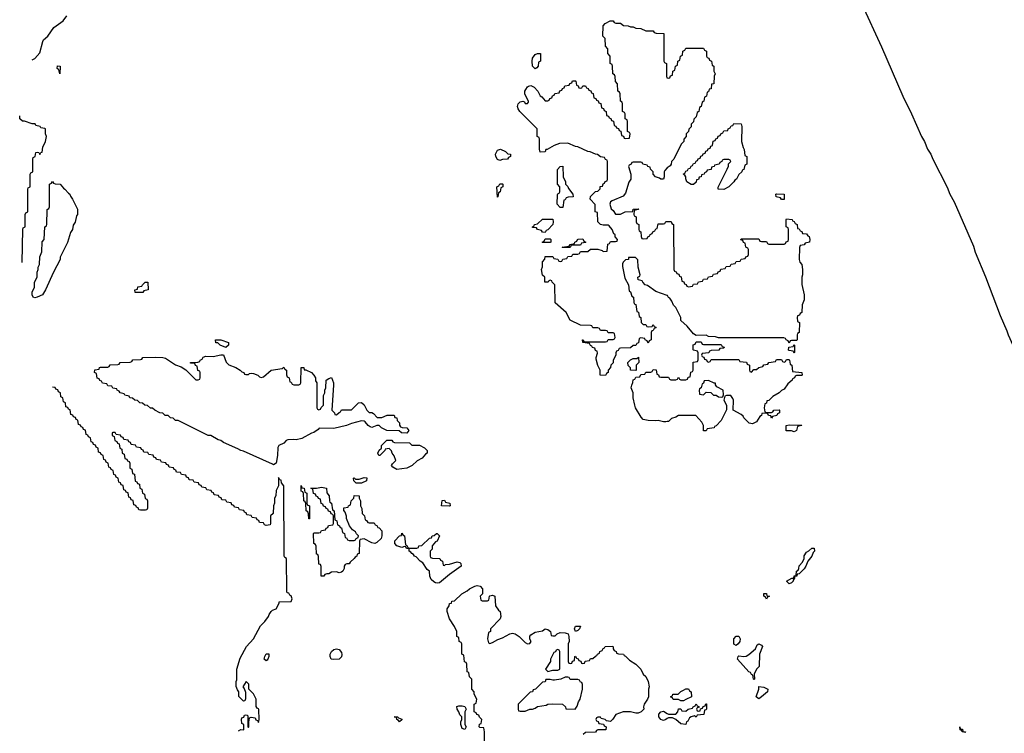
# Model space of a CAD drawing. Header units: inches. Extents: x 2886961 to 3052306, y 543424 to 918523.
# Tile 87 of 117: x 3014850 to 3022682, y 766959 to 772640. Entities that reach past the tile are written whole.
import ezdxf

# ---------------------------------------------------------------- set-up
doc = ezdxf.new("R2010")
doc.units = ezdxf.units.IN
doc.header["$MEASUREMENT"] = 0
for name, color, linetype in [('D0716', 7, 'Continuous'), ('D0717', 7, 'Continuous'), ('D0726', 7, 'Continuous'), ('D0727', 7, 'Continuous')]:
    doc.layers.add(name, color=color, linetype=linetype)

msp = doc.modelspace()

# ---------------------------------------------------------------- linework, layer by layer
at = {"layer": 'D0716', "color": 6}
for points in [[(3019597.1, 770000), (3019592, 769988), (3019591.3, 769970), (3019571, 769930), (3019570, 769908), (3019551.1, 769888.9), (3019550.8, 769870), (3019531.3, 769848.7), (3019531, 769830), (3019518, 769822), (3019510, 769808), (3019468.7, 769810), (3019468.7, 769850), (3019450, 769886), (3019436.4, 769936.4), (3019435.3, 769950), (3019446, 769986), (3019442.5, 770000)], [(3020000, 769440), (3019990, 769438), (3019970, 769438), (3019930, 769448.7), (3019910, 769445.2), (3019849.4, 769449.4), (3019810, 769458), (3019794.6, 769474.6), (3019749.2, 769550), (3019744, 769570), (3019729.3, 769629.3), (3019728.7, 769670), (3019715.3, 769710), (3019718, 769730), (3019728.4, 769751.6), (3019730, 769774), (3019742, 769778), (3019750, 769794), (3019782, 769798), (3019790, 769814), (3019822, 769818), (3019830, 769834), (3019870, 769834), (3019882, 769838), (3019890, 769854), (3019912.7, 769852.7), (3019918, 769818), (3019932.7, 769812.7), (3019938, 769798), (3019950, 769794), (3020000, 769794)], [(3016590, 766978), (3016610, 766988), (3016630, 766986), (3016634, 766990), (3016634, 767030), (3016618, 767038), (3016614, 767070), (3016618, 767082), (3016632.7, 767087.3), (3016638, 767102), (3016650, 767106), (3016662, 767102), (3016666, 767090), (3016666, 767010), (3016670, 767006), (3016674, 767010), (3016672.7, 767047.3), (3016678, 767082), (3016690, 767086), (3016722, 767082), (3016727.3, 767067.3), (3016742, 767062), (3016750, 767046), (3016754, 767070), (3016751.6, 767148.4), (3016750, 767154), (3016738, 767158), (3016732, 767172), (3016732, 767230), (3016710, 767272), (3016674, 767310), (3016672, 767350), (3016651.6, 767371.6), (3016626, 767330), (3016636.4, 767316.4), (3016647.3, 767287.3), (3016647.3, 767232.7), (3016642, 767218), (3016630, 767214), (3016592.7, 767252.7), (3016594, 767290), (3016583.6, 767303.6), (3016572.7, 767332.7), (3016572, 767372), (3016576, 767384), (3016576, 767470), (3016603.5, 767556.5), (3016654, 767650), (3016710.4, 767710), (3016766, 767814), (3016801, 767850), (3016830, 767888.7), (3016834.8, 767905.2), (3016850.8, 767929.2), (3016861, 767939), (3016891, 767950), (3016914, 767994), (3016914, 768006), (3017010, 768009.3), (3017018, 768030), (3017010, 768054), (3016998, 768058), (3016990, 768074), (3016978, 768078), (3016974, 768090), (3016972, 768350), (3016958, 768358), (3016954, 768370), (3016951.3, 768930), (3016932, 768952), (3016930, 768974), (3016918, 768978), (3016910, 768994), (3016908, 768930), (3016888.9, 768891.1), (3016888, 768850), (3016878, 768830), (3016878, 768790), (3016868, 768770), (3016866, 768710), (3016846, 768690), (3016846, 768630), (3016842, 768618), (3016810, 768614), (3016798, 768618), (3016790, 768634), (3016758, 768638), (3016752.7, 768652.7), (3016738, 768658), (3016732.7, 768672.7), (3016698, 768678), (3016690, 768694), (3016658, 768698), (3016652.7, 768712.7), (3016638, 768718), (3016632.7, 768732.7), (3016598, 768738), (3016590, 768754), (3016558, 768758), (3016552.7, 768772.7), (3016538, 768778), (3016532.7, 768792.7), (3016498, 768798), (3016490, 768814), (3016458, 768818), (3016452.7, 768832.7), (3016438, 768838), (3016432.7, 768852.7), (3016398, 768858), (3016392.7, 768872.7), (3016378, 768878), (3016372.7, 768892.7), (3016338, 768898), (3016330, 768914), (3016298, 768918), (3016292.7, 768932.7), (3016278, 768938), (3016272.7, 768952.7), (3016238, 768958), (3016230, 768974), (3016198, 768978), (3016192.7, 768992.7), (3016178, 768998), (3016172.7, 769012.7), (3016138, 769018), (3016130, 769034), (3016098, 769038), (3016092.7, 769052.7), (3016078, 769058), (3016072.7, 769072.7), (3016038, 769078), (3016032.7, 769092.7), (3016018, 769098), (3016012.7, 769112.7), (3015978, 769118), (3015970, 769134), (3015938, 769138), (3015932.7, 769152.7), (3015918, 769158), (3015912.7, 769172.7), (3015878, 769178), (3015870, 769194), (3015838, 769198), (3015832.7, 769212.7), (3015818, 769218), (3015812.7, 769232.7), (3015778, 769238), (3015770, 769254), (3015738, 769258), (3015732.7, 769272.7), (3015718, 769278), (3015712.7, 769292.7), (3015678, 769298), (3015672.7, 769312.7), (3015658, 769318), (3015652.7, 769332.7), (3015618, 769338), (3015610, 769354), (3015590, 769354), (3015586, 769350), (3015586, 769330), (3015602, 769322), (3015606, 769290), (3015622, 769282), (3015627.3, 769267.3), (3015642, 769262), (3015646, 769230), (3015662, 769222), (3015666, 769190), (3015682, 769182), (3015687.3, 769147.3), (3015702, 769142), (3015707.3, 769127.3), (3015722, 769122), (3015726, 769110), (3015726, 769070), (3015742, 769062), (3015747.3, 769027.3), (3015762, 769022), (3015767.3, 768967.3), (3015782, 768962), (3015787.3, 768947.3), (3015802, 768942), (3015806, 768910), (3015822, 768902), (3015826, 768870), (3015842, 768862), (3015847.3, 768827.3), (3015862, 768822), (3015866, 768810), (3015866, 768750), (3015862, 768738), (3015850, 768734), (3015810, 768734), (3015798, 768738), (3015792.7, 768752.7), (3015778, 768758), (3015772.7, 768772.7), (3015758, 768778), (3015752.7, 768812.7), (3015738, 768818), (3015732.7, 768832.7), (3015718, 768838), (3015712.7, 768872.7), (3015698, 768878), (3015692.7, 768892.7), (3015678, 768898), (3015672.7, 768932.7), (3015658, 768938), (3015652.7, 768952.7), (3015638, 768958), (3015634, 768990), (3015618, 768998), (3015612.7, 769012.7), (3015598, 769018), (3015594, 769050), (3015578, 769058), (3015572.7, 769072.7), (3015558, 769078), (3015554, 769110), (3015538, 769118), (3015532.7, 769132.7), (3015518, 769138), (3015514, 769170), (3015498, 769178), (3015492.7, 769192.7), (3015478, 769198), (3015474, 769230), (3015458, 769238), (3015452.7, 769252.7), (3015438, 769258), (3015432.7, 769272.7), (3015418, 769278), (3015414, 769310), (3015398, 769318), (3015392.7, 769332.7), (3015378, 769338), (3015372.7, 769372.7), (3015358, 769378), (3015352.7, 769392.7), (3015338, 769398), (3015332.7, 769412.7), (3015318, 769418), (3015312.7, 769452.7), (3015298, 769458), (3015292.7, 769472.7), (3015278, 769478), (3015272.7, 769492.7), (3015258, 769498), (3015252.7, 769532.7), (3015238, 769538), (3015232.7, 769552.7), (3015218, 769558), (3015214, 769590), (3015198, 769598), (3015194, 769630), (3015178, 769638), (3015174, 769670), (3015158, 769678), (3015152.7, 769692.7), (3015138, 769698), (3015132.7, 769712.7), (3015110, 769714)], [(3018546, 766870), (3018548, 766970), (3018542, 767002), (3018510, 767006), (3018506, 767010), (3018507.3, 767032.7), (3018522, 767038), (3018526, 767070), (3018507.3, 767087.3), (3018502, 767102), (3018487.3, 767107.3), (3018482, 767122), (3018466, 767130), (3018466, 767190), (3018482, 767198), (3018486, 767230), (3018466, 767270), (3018466, 767290), (3018446, 767310), (3018446, 767390), (3018428.4, 767408.4), (3018422, 767442), (3018408.4, 767448.4), (3018406, 767510), (3018402, 767522), (3018388.4, 767528.4), (3018382, 767582), (3018368, 767590), (3018366, 767670), (3018362, 767682), (3018346, 767690), (3018342, 767722), (3018326, 767730), (3018326, 767770), (3018308.7, 767810), (3018269.6, 767869.6), (3018249.6, 767929.6), (3018249.4, 767950.6), (3018267.3, 767972.7), (3018268.9, 767991.1), (3018286, 767994), (3018288.7, 768011.3), (3018310, 768014), (3018366, 768070), (3018410, 768092), (3018428, 768110), (3018469.4, 768130.6), (3018490, 768134.8), (3018512, 768130), (3018531.3, 768110), (3018531.6, 768068.4), (3018514, 768050), (3018518, 768018), (3018530, 768014), (3018570, 768014), (3018582, 768018), (3018586, 768050), (3018590, 768054), (3018610, 768058), (3018630, 768050.7), (3018634.4, 767974.4), (3018658.8, 767938.8), (3018670.8, 767929.2), (3018678, 767890), (3018672, 767870), (3018594, 767790), (3018594, 767770), (3018578, 767762), (3018572, 767710), (3018578, 767678), (3018590, 767674), (3018610, 767682), (3018654.6, 767705.4), (3018690, 767718), (3018748, 767750), (3018770, 767756), (3018792, 767750), (3018822, 767730), (3018870, 767682), (3018890, 767672), (3018907.3, 767672.7), (3018918, 767690), (3018908.7, 767708.7), (3018908.9, 767731.1), (3018916.4, 767743.6), (3018950, 767762.8), (3019010, 767774.8), (3019030, 767791), (3019050, 767784.7), (3019072, 767770), (3019078, 767738), (3019090, 767734), (3019110, 767734), (3019126, 767750), (3019150, 767761), (3019190, 767758.8), (3019212, 767750), (3019218, 767730), (3019222, 767690), (3019214, 767670), (3019214, 767530), (3019218, 767518), (3019230, 767514), (3019242, 767518), (3019247.3, 767532.7), (3019262, 767538), (3019266, 767570), (3019270, 767574), (3019278, 767558), (3019292.7, 767552.7), (3019298, 767538), (3019312.7, 767532.7), (3019318, 767518), (3019330, 767514), (3019342, 767518), (3019347.3, 767532.7), (3019382, 767538), (3019390, 767554), (3019410, 767554), (3019430, 767574), (3019442, 767578), (3019446, 767590), (3019462, 767598), (3019466, 767610), (3019482, 767618), (3019490, 767634), (3019502, 767638), (3019506, 767650), (3019567.3, 767652.7), (3019572, 767648), (3019572, 767632), (3019578, 767618), (3019594, 767610), (3019598, 767598), (3019612.7, 767592.7), (3019654, 767590), (3019658, 767578), (3019670, 767574), (3019701.4, 767541.4), (3019750.7, 767510), (3019790.8, 767470), (3019810.6, 767430.6), (3019830, 767411), (3019850, 767372), (3019856, 767330), (3019851.3, 767310), (3019851.3, 767250), (3019844.7, 767230), (3019818, 767190), (3019812, 767170), (3019814, 767150), (3019794, 767130), (3019770, 767118), (3019750, 767118), (3019710, 767128.7), (3019650, 767128.7), (3019590.7, 767109.3), (3019567.9, 767072.1), (3019550, 767054), (3019518, 767058), (3019506, 767070), (3019476.4, 767076.4), (3019470, 767086), (3019450, 767086), (3019438, 767082), (3019434, 767070), (3019438, 767058), (3019452.7, 767052.7), (3019458, 767038), (3019492.7, 767032.7), (3019498, 767018), (3019514, 767010), (3019512.7, 766987.3), (3019450, 766986), (3019438, 766982), (3019430, 766968), (3019350, 766966), (3019331.1, 766948.9)], [(3020000, 767075.5), (3019990.6, 767069.4), (3019970, 767061.2), (3019963.2, 767063.2), (3019950, 767069), (3019934, 767090), (3019934, 767110), (3019949.3, 767130.7), (3019970, 767136), (3020000, 767117.5)]]:
    msp.add_lwpolyline(points, dxfattribs=at)
for points in [[(3016650, 769814), (3016670, 769814), (3016678, 769822), (3016690, 769824.7), (3016710, 769822.8), (3016744.7, 769810), (3016756.9, 769796.9), (3016770, 769791.3), (3016790, 769798), (3016850, 769850.6), (3016938, 769862), (3016950, 769874), (3016958, 769858), (3016972, 769850), (3016972.7, 769812.7), (3016978, 769798), (3016994, 769790), (3016998, 769758), (3017010, 769754), (3017018, 769738), (3017030, 769734), (3017070, 769734), (3017082, 769738), (3017086, 769750), (3017088, 769870), (3017110, 769871.3), (3017112.7, 769852.7), (3017127.3, 769852.7), (3017170.8, 769830), (3017191, 769810), (3017202, 769790), (3017203.6, 769763.6), (3017214, 769750), (3017214, 769550), (3017218, 769538), (3017230, 769534), (3017242, 769538), (3017247.3, 769552.7), (3017266, 769570), (3017267.3, 769647.3), (3017278, 769670), (3017278, 769690), (3017286, 769710), (3017288, 769770), (3017310, 769784.7), (3017330, 769791.3), (3017344.9, 769750), (3017347.3, 769730), (3017334, 769530), (3017354, 769510), (3017358, 769498), (3017370, 769494), (3017390, 769514), (3017402, 769518), (3017410, 769534), (3017490, 769534), (3017546, 769590), (3017570, 769592), (3017590, 769574), (3017611.6, 769531.6), (3017630, 769514), (3017650, 769512), (3017663.6, 769503.6), (3017692.7, 769472.7), (3017730, 769472), (3017772.7, 769492.7), (3017830, 769492), (3017834, 769474), (3017850.9, 769470.9), (3017852, 769450), (3017871.3, 769430), (3017872, 769412), (3017878, 769398), (3017892, 769392), (3017930, 769391.3), (3017944.7, 769370), (3017930, 769349), (3017886, 769350), (3017867.3, 769367.3), (3017770, 769368.7), (3017728, 769390), (3017708.4, 769408.4), (3017690, 769408.7), (3017650, 769394), (3017638, 769398), (3017622, 769410), (3017598.6, 769438.6), (3017590, 769444), (3017570, 769446), (3017490, 769425.2), (3017450.5, 769409.5), (3017350, 769385.2), (3017232.7, 769387.3), (3017223.6, 769376.4), (3017190, 769354), (3017170, 769349.2), (3017093.4, 769306.6), (3017050, 769295.1), (3017030, 769298.4), (3016984.1, 769295.9), (3016970, 769289.4), (3016950, 769269.4), (3016910.8, 769249.2), (3016904.7, 769235.3), (3016902, 769170), (3016890, 769108.7), (3016870, 769097.2), (3016860.2, 769100.2), (3016630, 769204), (3016609.3, 769209.3), (3016584.7, 769224.7), (3016470, 769274), (3016450, 769288.7), (3016430, 769294), (3016370, 769328.7), (3016349.3, 769329.3), (3016110, 769448), (3016090, 769448.7), (3016070, 769468), (3016049.1, 769469.1), (3016030, 769488), (3016006, 769490), (3015988, 769508), (3015966, 769510), (3015926, 769530), (3015907.3, 769547.3), (3015890, 769548), (3015867.3, 769567.3), (3015846, 769570), (3015827.3, 769587.3), (3015806, 769590), (3015787.3, 769607.3), (3015766, 769610), (3015747.3, 769627.3), (3015726, 769630), (3015722, 769642), (3015686, 769650), (3015682, 769662), (3015648.4, 769668.4), (3015642, 769682), (3015626, 769690), (3015622, 769702), (3015590, 769706), (3015582, 769722), (3015550, 769726), (3015542, 769742), (3015510, 769746), (3015502, 769762), (3015487.3, 769767.3), (3015482, 769782), (3015467.3, 769787.3), (3015462, 769822), (3015446, 769830), (3015447.3, 769852.7), (3015482, 769858), (3015486, 769870), (3015492.7, 769872.7), (3015550, 769874), (3015562, 769878), (3015570, 769892), (3015630, 769894), (3015642, 769898), (3015648.9, 769911.1), (3015730, 769914), (3015742, 769918), (3015750, 769932), (3015810, 769934), (3015822, 769938), (3015828.9, 769951.1), (3015930, 769954), (3015989.1, 769950.9), (3016010, 769944.7), (3016090, 769893.4), (3016135.3, 769875.3), (3016171.3, 769851.3), (3016250, 769774), (3016270, 769774), (3016282, 769778), (3016286, 769790), (3016286, 769830), (3016282, 769842), (3016267.3, 769847.3), (3016262, 769882), (3016247.3, 769887.3), (3016242, 769902), (3016210, 769906), (3016208, 769910), (3016267.3, 769912.7), (3016282, 769918), (3016286, 769930), (3016302, 769938), (3016310, 769954), (3016330, 769962), (3016390, 769958), (3016450, 769972), (3016470, 769972), (3016493, 769913), (3016502, 769902), (3016513, 769893), (3016570.4, 769870.4), (3016604.7, 769850), (3016616.9, 769836.9), (3016634, 769830), (3016638, 769818)], [(3019750, 769846), (3019709.3, 769849.3), (3019708, 769868), (3019690, 769886), (3019688.7, 769910), (3019710, 769932), (3019730, 769942), (3019758, 769942), (3019772, 769952), (3019774, 769910), (3019754, 769890), (3019754, 769850)], [(3017850, 769059), (3017818, 769078), (3017808.7, 769090), (3017814.6, 769105.4), (3017842, 769130), (3017830, 769168), (3017814, 769190), (3017808.7, 769208.7), (3017790, 769226), (3017758, 769222), (3017754, 769210), (3017734, 769190), (3017714, 769170), (3017706, 769170), (3017698, 769190), (3017710, 769212), (3017728, 769230), (3017729.1, 769250.9), (3017770, 769292), (3017810, 769292), (3017818, 769278), (3017832.7, 769272.7), (3017950, 769271.3), (3017970, 769254), (3018030, 769252), (3018070, 769232), (3018092, 769210), (3018091.3, 769190), (3018078, 769182), (3018050.5, 769149.5), (3018011.3, 769128.7), (3017972, 769090), (3017930, 769069.3)], [(3017570, 768949), (3017526, 768950), (3017508.7, 768968.7), (3017506, 768990), (3017510, 768992), (3017522, 768982), (3017550, 768982), (3017590, 768996), (3017611.3, 768991.3), (3017610, 768968)], [(3017150, 768666), (3017147.3, 768707.3), (3017142, 768722), (3017129, 768730), (3017127.3, 768787.3), (3017122, 768802), (3017109, 768810), (3017107.3, 768867.3), (3017102, 768882), (3017090, 768886), (3017090, 768931), (3017094, 768914), (3017114, 768910), (3017118, 768878), (3017134, 768870), (3017134, 768790), (3017138, 768778), (3017154, 768770), (3017154, 768666)], [(3017470, 768494), (3017510, 768494), (3017522, 768498), (3017526, 768510), (3017542, 768518), (3017546, 768530), (3017530, 768546), (3017522, 768562), (3017498, 768578), (3017474, 768610), (3017448.7, 768670), (3017448.4, 768688.4), (3017438, 768718), (3017427.3, 768732.7), (3017427.3, 768752.7), (3017462, 768758), (3017466, 768770), (3017482, 768778), (3017488, 768810), (3017508, 768832), (3017510, 768851), (3017551, 768850), (3017551.3, 768831.3), (3017562, 768810), (3017562, 768770), (3017572, 768748), (3017574, 768710), (3017594, 768690), (3017598, 768658), (3017610, 768654), (3017618, 768638), (3017630, 768634), (3017670, 768634), (3017678, 768618), (3017690, 768614), (3017698, 768598), (3017710, 768594), (3017731.3, 768570), (3017731.3, 768530), (3017724.7, 768510), (3017690, 768478), (3017674, 768470), (3017650, 768475.3), (3017590, 768508), (3017558, 768502), (3017554, 768490), (3017551.3, 768390), (3017534, 768386), (3017532, 768370), (3017518, 768362), (3017511.3, 768350), (3017478, 768322), (3017470, 768308.7), (3017452, 768308), (3017438, 768302), (3017431.6, 768288.4), (3017431, 768270), (3017421, 768250), (3017410, 768241.2), (3017390, 768237.2), (3017370, 768244), (3017330, 768242), (3017310, 768228.7), (3017292, 768228), (3017278, 768222), (3017270, 768209), (3017249.2, 768210), (3017247.3, 768287.3), (3017242, 768302), (3017230, 768306), (3017227.3, 768367.3), (3017222, 768382), (3017210, 768386), (3017207.3, 768447.3), (3017202, 768462), (3017189, 768470), (3017186, 768550), (3017190, 768554), (3017230, 768554), (3017242, 768558), (3017250, 768574), (3017282, 768578), (3017287.3, 768592.7), (3017302, 768598), (3017307.3, 768612.7), (3017342, 768618), (3017346, 768630), (3017346, 768690), (3017342, 768702), (3017327.3, 768707.3), (3017322, 768722), (3017307.3, 768727.3), (3017302, 768742), (3017287.3, 768747.3), (3017282, 768762), (3017267.3, 768767.3), (3017262, 768782), (3017247.3, 768787.3), (3017242, 768822), (3017227.3, 768827.3), (3017222, 768842), (3017207.3, 768847.3), (3017202, 768862), (3017187.3, 768867.3), (3017182, 768902), (3017166, 768910), (3017210.9, 768910.9), (3017250, 768918.8), (3017291.3, 768910), (3017292.7, 768872.7), (3017312, 768850), (3017314, 768810), (3017318, 768798), (3017331.6, 768791.6), (3017338, 768738), (3017352, 768730), (3017358, 768658), (3017374, 768650), (3017378, 768618), (3017394, 768610), (3017398, 768598), (3017410, 768594), (3017418, 768558), (3017434, 768550), (3017438, 768518), (3017450, 768514), (3017458, 768498)], [(3018270, 768766), (3018206, 768770), (3018210, 768811.3), (3018230, 768814), (3018238, 768798), (3018272, 768790), (3018274, 768770)], [(3017950, 768434), (3018010, 768434), (3018022, 768438), (3018026, 768450), (3018050, 768454), (3018110, 768512), (3018126, 768514), (3018130, 768532), (3018147.3, 768532.7), (3018166, 768550), (3018172, 768550), (3018190, 768532), (3018170.6, 768489.4), (3018158, 768482), (3018132, 768450), (3018130, 768426), (3018114, 768410), (3018114, 768370), (3018118, 768358), (3018132.7, 768352.7), (3018191.6, 768351.6), (3018198, 768338), (3018214, 768330), (3018218, 768298), (3018230, 768294), (3018238, 768302), (3018270, 768306), (3018330, 768322.8), (3018350, 768317.3), (3018358.8, 768310), (3018361, 768290), (3018270, 768223.7), (3018190, 768157.6), (3018170, 768154), (3018157.6, 768157.6), (3018144.2, 768164.2), (3018123.9, 768183.9), (3018112.7, 768210), (3018108.7, 768250), (3018090, 768264), (3018055.5, 768315.5), (3018035.3, 768330), (3018004.7, 768364.7), (3017989.5, 768369.5), (3017983.1, 768383.1), (3017968.7, 768390), (3017962, 768402), (3017948.7, 768410), (3017947.3, 768427.3), (3017926, 768430), (3017922, 768442), (3017910, 768446), (3017890, 768439), (3017849, 768450), (3017835.3, 768470), (3017835.3, 768490), (3017870, 768532), (3017886, 768534), (3017890, 768552), (3017898, 768538), (3017912, 768530), (3017918, 768458), (3017930, 768454), (3017938, 768438)], [(3019270, 767769), (3019262, 767790), (3019270, 767812), (3019310, 767812), (3019302, 767790), (3019290, 767778)], [(3017350, 767545.2), (3017326.6, 767550), (3017319.6, 767570), (3017320.5, 767590), (3017330, 767610.7), (3017350, 767627.3), (3017370, 767630.4), (3017390, 767624.9), (3017410, 767601), (3017413.5, 767586.5), (3017410, 767568), (3017390, 767548.7)], [(3016810, 767535.3), (3016795.3, 767550), (3016799.3, 767570), (3016810, 767590.4), (3016831, 767591), (3016832, 767570), (3016824.7, 767550), (3016819.8, 767540.2)], [(3019130, 767626), (3019118, 767622), (3019112.7, 767607.3), (3019098, 767602), (3019072, 767550), (3019071.3, 767530), (3019032, 767470), (3019050, 767452), (3019090, 767461), (3019130, 767462), (3019146, 767470), (3019146, 767610), (3019142, 767622)], [(3019210, 767406), (3019190, 767406), (3019154, 767390), (3019103.1, 767383.1), (3019090, 767382), (3019070, 767388), (3019034, 767386), (3019030, 767368), (3019010, 767366), (3018954, 767310), (3018934, 767306), (3018930, 767288), (3018910, 767286), (3018814, 767190), (3018814, 767150), (3018818, 767138), (3018830, 767134), (3018870, 767134), (3018890, 767142), (3018908.9, 767151.1), (3018930, 767151.3), (3018950, 767158), (3018970, 767171), (3019038, 767182), (3019050, 767191.3), (3019090, 767194), (3019168.7, 767191.3), (3019192, 767170), (3019194, 767154), (3019268.4, 767151.6), (3019284.7, 767175.3), (3019294, 767210), (3019309.2, 767230), (3019328, 767310), (3019327.3, 767347.3), (3019322, 767362), (3019310, 767366), (3019302, 767382), (3019290, 767386), (3019230, 767386), (3019222, 767402)], [(3018390, 766988), (3018370, 766998), (3018359, 767030), (3018358, 767050), (3018366, 767070), (3018366, 767090), (3018350, 767106), (3018344, 767130), (3018328.7, 767151.3), (3018328.4, 767171.6), (3018342, 767178), (3018370, 767178), (3018391, 767171), (3018402, 767150), (3018392, 767130), (3018391, 767050), (3018391.3, 767030), (3018402, 767010)], [(3017870, 767049.3), (3017862, 767062), (3017848.7, 767070), (3017847.3, 767087.3), (3017828.7, 767090), (3017854, 767090), (3017862, 767082), (3017890, 767072), (3017890, 767066)]]:
    msp.add_lwpolyline(points, close=True, dxfattribs=at)
at = {"layer": 'D0717', "color": 6}
for points in [[(3014950, 772319.5), (3014970.8, 772330), (3015010, 772375.3), (3015033.7, 772466.3), (3015040.7, 772479.3), (3015074, 772510), (3015122.8, 772577.2), (3015194.8, 772630), (3015226, 772670)], [(3019442.5, 770000), (3019442, 770002), (3019430, 770006), (3019426, 770026), (3019406, 770030), (3019402, 770042), (3019390, 770046), (3019382, 770062), (3019328.7, 770068.7), (3019328, 770090), (3019331.6, 770091.6), (3019338, 770078), (3019350, 770074), (3019510, 770074), (3019522, 770078), (3019530, 770094), (3019570, 770094), (3019582, 770098), (3019586, 770110), (3019582, 770142), (3019570, 770146), (3019530, 770146), (3019522, 770162), (3019510, 770166), (3019470, 770166), (3019462, 770182), (3019450, 770186), (3019410, 770186), (3019402, 770202), (3019390, 770206), (3019310, 770208), (3019230, 770248), (3019198, 770310), (3019110, 770386), (3019108, 770530), (3019086, 770550), (3019082, 770562), (3019070, 770566), (3019058, 770562), (3019054, 770550), (3019026, 770550), (3019026, 770590), (3019010, 770606), (3019002, 770650), (3019008.4, 770671.6), (3019009.1, 770710.9), (3019027.3, 770732.7), (3019030, 770754), (3019090, 770754), (3019098, 770738), (3019130, 770734), (3019138, 770718), (3019150, 770714), (3019162, 770718), (3019170, 770734), (3019202, 770738), (3019210, 770754), (3019242, 770758), (3019250, 770774), (3019290, 770774), (3019302, 770778), (3019310, 770794), (3019370, 770794), (3019390, 770814), (3019450, 770812), (3019482, 770802), (3019490, 770794), (3019522, 770798), (3019527.3, 770852.7), (3019542, 770858), (3019550, 770874), (3019590, 770874), (3019602, 770878), (3019606, 770890), (3019586, 770910), (3019586, 770930), (3019575.3, 770935.3), (3019562, 770970), (3019539.3, 770999.3), (3019530, 771004), (3019490, 771004), (3019470, 771008.7), (3019448, 771030), (3019446, 771106), (3019428, 771110), (3019427.3, 771167.3), (3019388.7, 771210), (3019390, 771232), (3019430, 771272), (3019450, 771274), (3019467.3, 771292.7), (3019468.7, 771311.3), (3019486, 771314), (3019490, 771334), (3019502, 771338), (3019507.3, 771352.7), (3019522, 771358), (3019526, 771370), (3019526, 771510), (3019522, 771522), (3019510, 771526), (3019502, 771542), (3019470, 771548), (3019447.3, 771567.3), (3019430, 771568), (3019388.7, 771588.7), (3019369.3, 771589.3), (3019290, 771628.7), (3019270, 771629.2), (3019210, 771657.2), (3019145.2, 771654.8), (3019102, 771638), (3019046, 771606), (3019034, 771606), (3019030, 771588), (3018990, 771586), (3018986, 771610), (3018986, 771690), (3018982, 771702), (3018966, 771710), (3018966, 771770), (3018829.3, 771909.3), (3018815.3, 771930), (3018809, 771950), (3018815.3, 771970), (3018830, 771984.7), (3018851.1, 771991.1), (3018864.7, 771984.7), (3018870, 771974), (3018890, 771974), (3018898, 771982), (3018898, 771990), (3018880.2, 772020.2), (3018869.4, 772050), (3018869.4, 772070), (3018874.8, 772085.2), (3018890, 772106), (3018898, 772110), (3018914.8, 772114.8), (3018942.8, 772102.8), (3018972, 772070), (3018990, 772034), (3019004.7, 772024.7), (3019030, 771994), (3019050, 771994), (3019062, 771998), (3019067.3, 772012.7), (3019082, 772018), (3019087.3, 772032.7), (3019102, 772038), (3019107.3, 772052.7), (3019142, 772058), (3019147.3, 772072.7), (3019162, 772078), (3019167.3, 772092.7), (3019182, 772098), (3019187.3, 772112.7), (3019222, 772118), (3019227.3, 772132.7), (3019242, 772138), (3019247.3, 772152.7), (3019270, 772154), (3019274, 772150), (3019278, 772118), (3019292.7, 772112.7), (3019298, 772098), (3019310, 772094), (3019322, 772098), (3019330, 772114), (3019350, 772114), (3019358, 772098), (3019372.7, 772092.7), (3019378, 772078), (3019392.7, 772072.7), (3019398, 772058), (3019412.7, 772052.7), (3019418, 772018), (3019432.7, 772012.7), (3019438, 771998), (3019452.7, 771992.7), (3019458, 771978), (3019472.7, 771972.7), (3019478, 771938), (3019492.7, 771932.7), (3019498, 771918), (3019514, 771910), (3019518, 771878), (3019532.7, 771872.7), (3019538, 771858), (3019552.7, 771852.7), (3019558, 771838), (3019572.7, 771832.7), (3019578, 771798), (3019592.7, 771792.7), (3019598, 771778), (3019612.7, 771772.7), (3019618, 771758), (3019632.7, 771752.7), (3019638, 771718), (3019652.7, 771712.7), (3019658, 771698), (3019670, 771694), (3019702, 771698), (3019706, 771730), (3019702, 771742), (3019686, 771750), (3019686, 771830), (3019682, 771842), (3019666, 771850), (3019666, 771890), (3019662, 771902), (3019646, 771910), (3019646, 771970), (3019642, 771982), (3019628, 771990), (3019626, 772050), (3019622, 772062), (3019608, 772070), (3019606, 772130), (3019588.4, 772148.4), (3019587.3, 772187.3), (3019582, 772202), (3019568, 772210), (3019566, 772270), (3019562, 772282), (3019548, 772290), (3019546, 772350), (3019528, 772370), (3019527.3, 772407.3), (3019508.9, 772428.9), (3019506, 772490), (3019488, 772510), (3019490, 772592), (3019508, 772610), (3019546, 772630), (3019570, 772632), (3019578, 772618), (3019592.7, 772612.7), (3019630, 772612), (3019652.7, 772592.7), (3019691.1, 772591.1), (3019710, 772582), (3019730, 772582), (3019751.6, 772571.6), (3019790, 772571), (3019831.6, 772551.6), (3019890, 772551), (3019898, 772538), (3019912.7, 772532.7), (3019974, 772530), (3019974, 772310), (3019978, 772298), (3019994, 772290), (3019994, 772190), (3019998, 772178), (3020000, 772177.3)], [(3014870, 770706), (3014874, 770970), (3014878, 770982), (3014894, 770990), (3014894, 771090), (3014898, 771102), (3014914, 771110), (3014914, 771290), (3014918, 771302), (3014934, 771310), (3014934, 771410), (3014938, 771422), (3014954, 771430), (3014954, 771530), (3014958, 771542), (3014974, 771550), (3014978, 771582), (3014990, 771586), (3015002, 771582), (3015010, 771566), (3015018, 771582), (3015030, 771586), (3015033.7, 771626.3), (3015056, 771670), (3015062, 771710), (3015054, 771730), (3015054, 771770), (3015050, 771774), (3015018, 771778), (3015014, 771790), (3014978, 771798), (3014974, 771810), (3014950, 771811), (3014888.9, 771831.1), (3014871.1, 771831.1), (3014850.9, 771850.9), (3014850, 771874)], [(3020000, 771460.4), (3019999.8, 771460.2), (3019980.7, 771439.3), (3019976, 771430), (3019976, 771390), (3019970.8, 771369.2), (3019950, 771369.2), (3019939.3, 771379.3), (3019908.7, 771390), (3019889, 771410), (3019888.7, 771428.7), (3019868, 771450), (3019866, 771466), (3019846, 771470), (3019842, 771482), (3019806, 771490), (3019802, 771502), (3019790, 771506), (3019730, 771506), (3019718, 771502), (3019714, 771490), (3019698, 771482), (3019694, 771470), (3019711, 771410), (3019710.7, 771370), (3019694.4, 771345.6), (3019670, 771258), (3019650, 771235.3), (3019562, 771198), (3019550.9, 771189.1), (3019544.7, 771170), (3019555.3, 771135.3), (3019570, 771122), (3019590, 771092), (3019630, 771091.3), (3019666, 771110), (3019726, 771114), (3019730, 771131), (3019774, 771134), (3019770, 771128), (3019738, 771122), (3019734, 771090), (3019738, 771078), (3019754, 771070), (3019754, 771030), (3019758, 771018), (3019774, 771010), (3019774, 770970), (3019778, 770958), (3019791.6, 770951.6), (3019792.7, 770912.7), (3019798, 770898), (3019810, 770894), (3019842, 770898), (3019846, 770910), (3019862, 770918), (3019866, 770930), (3019882, 770938), (3019886, 770950), (3019902, 770958), (3019910, 770974), (3019922, 770978), (3019930, 771014), (3019970, 771014), (3019982, 771018), (3019990, 771034), (3020000, 771033.7)], [(3020000, 770444.3), (3019910, 770477.2), (3019843.1, 770523.1), (3019826, 770530), (3019806, 770550), (3019802, 770562), (3019768.9, 770568.9), (3019768, 770590), (3019782, 770598), (3019786, 770610), (3019769.1, 770669.1), (3019768, 770728), (3019747.3, 770747.3), (3019694, 770746), (3019692, 770730), (3019670, 770728), (3019651, 770709), (3019644.7, 770695.3), (3019646, 770674), (3019662.8, 770582.8), (3019692, 770530), (3019698, 770478), (3019710, 770474), (3019718, 770438), (3019732, 770430), (3019734, 770390), (3019738, 770378), (3019751.6, 770371.6), (3019758, 770318), (3019771.6, 770311.6), (3019778, 770278), (3019792, 770270), (3019794, 770230), (3019810, 770214), (3019830, 770214), (3019838, 770198), (3019850, 770194), (3019882, 770198), (3019890, 770212), (3019898, 770198), (3019912, 770190), (3019898, 770182), (3019890, 770166), (3019878, 770162), (3019874, 770150), (3019874, 770090), (3019858, 770082), (3019850, 770066), (3019842, 770082), (3019826, 770090), (3019822, 770102), (3019790, 770106), (3019778, 770102), (3019771.6, 770068.4), (3019758, 770062), (3019750, 770046), (3019730, 770046), (3019710, 770028), (3019630, 770026), (3019618, 770022), (3019610, 770006), (3019598, 770002), (3019597.1, 770000)]]:
    msp.add_lwpolyline(points, dxfattribs=at)
for points in [[(3018950, 772248), (3018929.2, 772270), (3018925.2, 772310), (3018930, 772334), (3018950, 772362), (3018970, 772371.3), (3018992, 772372), (3018994, 772310), (3018978, 772302), (3018974, 772270), (3018963.6, 772256.4)], [(3015170, 772208), (3015162, 772242), (3015148.7, 772250), (3015150, 772272), (3015172, 772270)], [(3018670, 771518), (3018650, 771528), (3018638, 771550), (3018635.3, 771570), (3018650, 771602), (3018674, 771610), (3018714, 771590), (3018732.7, 771572.7), (3018754, 771570), (3018754, 771550), (3018738, 771542), (3018730, 771528.7), (3018690, 771528)], [(3019150, 771146), (3019126, 771170), (3019127.3, 771247.3), (3019130, 771254), (3019142, 771258), (3019146, 771270), (3019146, 771310), (3019128.7, 771330), (3019128.4, 771448.4), (3019150, 771472), (3019170, 771474), (3019172, 771390), (3019191.3, 771350), (3019192, 771330), (3019210, 771312), (3019216, 771296), (3019250, 771252), (3019251.3, 771230), (3019212.7, 771227.3), (3019198, 771222), (3019190, 771206), (3019178, 771202), (3019170, 771146)], [(3014970, 770426.6), (3014958, 770430), (3014948.7, 770450), (3014949, 770470), (3014968.7, 770510), (3014969.1, 770550.9), (3014988, 770590), (3014989.1, 770630.9), (3014998, 770650), (3014998, 770670), (3015008.4, 770691.6), (3015009.1, 770750.9), (3015027.3, 770792.7), (3015028.9, 770871.1), (3015046, 770890), (3015048.7, 770990), (3015062, 770998), (3015066, 771010), (3015068, 771130), (3015082, 771138), (3015086, 771150), (3015088, 771330), (3015102, 771338), (3015110, 771352), (3015118, 771338), (3015132, 771332), (3015171.3, 771330), (3015198, 771298), (3015210, 771291.3), (3015238, 771258), (3015250, 771251.3), (3015254.4, 771234.4), (3015270, 771212), (3015310, 771131.3), (3015310.6, 771090), (3015302.8, 771077.2), (3015290, 771028), (3015275.3, 771004.7), (3015270.7, 770970), (3015255.3, 770944.7), (3015230, 770866), (3015171.3, 770748.7), (3015171, 770730), (3015118, 770630), (3015056, 770490), (3015031.3, 770450), (3014990, 770429.6)], [(3018650, 771228), (3018646, 771310), (3018662, 771318), (3018670, 771334), (3018690, 771334), (3018694, 771330), (3018694, 771310), (3018678, 771302), (3018671.6, 771268.4), (3018658, 771262), (3018654, 771230)], [(3019030, 770946), (3019008.4, 770948.4), (3019002, 770962), (3018968.4, 770968.4), (3018962, 770982), (3018930, 770986), (3018928.4, 770991.6), (3018942, 770998), (3018946, 771010), (3018970, 771014), (3019010, 771052), (3019090, 771052), (3019094, 771030), (3019091.6, 771008.4), (3019050, 770966), (3019038, 770962)], [(3019010, 770866), (3019006, 770870), (3019022, 770878), (3019030, 770894), (3019070, 770894), (3019074, 770890), (3019074, 770870), (3019070, 770866)], [(3019170, 770826), (3019166, 770830), (3019222, 770838), (3019228.7, 770851.3), (3019262, 770858), (3019266, 770870), (3019282, 770878), (3019286, 770890), (3019292.7, 770892.7), (3019330, 770894), (3019338, 770878), (3019354, 770870), (3019350, 770866), (3019318, 770862), (3019310, 770846), (3019250, 770846), (3019238, 770842), (3019230, 770826)], [(3015830, 770468), (3015768.4, 770468.4), (3015766, 770490), (3015786, 770494), (3015790, 770512), (3015822, 770518), (3015826, 770530), (3015849, 770551), (3015870, 770551.3), (3015871, 770490), (3015838, 770482)], [(3016490, 770029), (3016446, 770050), (3016427.3, 770067.3), (3016410, 770068), (3016408, 770090), (3016450, 770090.8), (3016510.5, 770070.5), (3016511, 770050)]]:
    msp.add_lwpolyline(points, close=True, dxfattribs=at)
at = {"layer": 'D0726', "color": 6}
for points in [[(3020337.1, 770000), (3020331.6, 769988.4), (3020278, 769982), (3020274, 769970), (3020278, 769958), (3020292.7, 769952.7), (3020298, 769938), (3020312.7, 769932.7), (3020318, 769918), (3020330, 769914), (3020342, 769918), (3020350, 769934), (3020570, 769934), (3020578, 769918), (3020632.7, 769912.7), (3020638, 769898), (3020654, 769890), (3020654, 769850), (3020658, 769838), (3020670, 769834), (3020690, 769854), (3020710, 769854), (3020728.4, 769871.6), (3020762, 769878), (3020768.4, 769891.6), (3020802, 769898), (3020810, 769912), (3020862, 769918), (3020870, 769934), (3020910, 769934), (3020918, 769918), (3020930, 769914), (3020942, 769918), (3020950, 769934), (3020970, 769934), (3020974, 769930), (3020978, 769898), (3020992, 769890), (3020998, 769838), (3021071.3, 769830), (3021074, 769810), (3021070, 769806), (3021030, 769806), (3021018, 769802), (3021014, 769790), (3020998, 769782), (3020994, 769770), (3020959.6, 769740.4), (3020930, 769698), (3020911.1, 769688.9), (3020890, 769668.7), (3020839.6, 769640.4), (3020810, 769608), (3020794, 769606), (3020790, 769586), (3020778, 769582), (3020772, 769550), (3020778, 769518), (3020790, 769514), (3020830, 769514), (3020842, 769518), (3020850, 769532), (3020890, 769534), (3020894, 769530), (3020894, 769510), (3020878, 769502), (3020874, 769490), (3020838, 769482), (3020830, 769468), (3020826, 769486), (3020806, 769490), (3020802, 769502), (3020787.3, 769507.3), (3020754, 769506), (3020752, 769490), (3020738, 769482), (3020710, 769438), (3020678, 769422), (3020651.3, 769428.7), (3020609.5, 769469.5), (3020604, 769484), (3020590, 769498), (3020526, 769530), (3020528.7, 769610), (3020523.1, 769623.1), (3020507.3, 769647.3), (3020472.7, 769647.3), (3020458, 769642), (3020452, 769610), (3020472, 769570), (3020472.7, 769532.7), (3020430, 769448), (3020390, 769406), (3020378, 769402), (3020374, 769390), (3020318, 769382), (3020310, 769366), (3020290, 769366), (3020288.4, 769408.4), (3020276.4, 769436.4), (3020228.7, 769488.7), (3020090, 769488.7), (3020070, 769475.3), (3020036, 769464), (3020010, 769442), (3020000, 769440)], [(3020000, 769794), (3020010, 769794), (3020018, 769778), (3020030, 769774), (3020070, 769774), (3020082, 769778), (3020090, 769794), (3020098, 769778), (3020110, 769774), (3020150, 769774), (3020162, 769778), (3020167.3, 769792.7), (3020182, 769798), (3020187.3, 769832.7), (3020202, 769838), (3020206, 769850), (3020207.3, 769912.7), (3020242, 769918), (3020247.3, 769932.7), (3020247.3, 769987.3), (3020242.7, 770000)], [(3021014, 770000), (3021014, 769990), (3021010, 769986), (3021003, 770000)], [(3020000, 767117.5), (3020010, 767111.3), (3020068, 767112), (3020086, 767130), (3020090, 767154), (3020110, 767154), (3020118, 767138), (3020150, 767134), (3020168.4, 767151.6), (3020202, 767158), (3020206, 767170), (3020222, 767178), (3020230, 767194), (3020238, 767178), (3020254, 767170), (3020254, 767166), (3020238, 767162), (3020234, 767150), (3020238, 767138), (3020250, 767134), (3020262, 767138), (3020266, 767154), (3020282, 767158), (3020287.3, 767172.7), (3020302, 767178), (3020307.3, 767192.7), (3020312.7, 767192.7), (3020312.7, 767152.7), (3020310, 767146), (3020298, 767142), (3020292.7, 767107.3), (3020238, 767102), (3020230, 767086), (3020218, 767098), (3020190, 767088.7), (3020178, 767082), (3020163.6, 767056.4), (3020154, 767050), (3020150, 767028.7), (3020110, 767035.3), (3020069, 767069), (3020042, 767082), (3020010, 767082), (3020000, 767075.5)]]:
    msp.add_lwpolyline(points, dxfattribs=at)
for points in [[(3020330, 769768), (3020294, 769766), (3020290, 769746), (3020278, 769742), (3020271.6, 769708.4), (3020258, 769702), (3020254, 769690), (3020258, 769658), (3020290, 769654), (3020310, 769674), (3020348.4, 769671.6), (3020370, 769652), (3020390, 769651.3), (3020410, 769638), (3020430, 769634), (3020442, 769638), (3020447.3, 769652.7), (3020446, 769690), (3020396.4, 769716.4), (3020386, 769734), (3020386, 769746), (3020374, 769746)], [(3021010, 769358), (3020990, 769368), (3020948, 769368), (3020946, 769410), (3020970, 769414), (3021072.7, 769412.7), (3021070, 769408), (3021038, 769402), (3021030, 769368.7)], [(3020970, 768149), (3020949.1, 768170.9), (3020992.7, 768192.7), (3021007.3, 768192.7), (3021010, 768212), (3021026, 768214), (3021029, 768250), (3021042, 768258), (3021048.7, 768270), (3021050, 768292), (3021078, 768322), (3021089, 768350), (3021089.4, 768370.6), (3021110, 768402), (3021128.4, 768411.6), (3021150, 768434), (3021170, 768434), (3021171.3, 768410), (3021161, 768399), (3021150.4, 768369.6), (3021118, 768330), (3021104.7, 768290), (3021090, 768268), (3021050, 768228), (3021034, 768226), (3021032, 768210), (3021014, 768206), (3021014, 768194), (3021002, 768178), (3021002, 768170), (3020990, 768158)], [(3020790, 768028), (3020782, 768042), (3020768, 768050), (3020768.4, 768071.6), (3020790, 768071.3), (3020794, 768054), (3020814, 768050), (3020798, 768042)], [(3020550, 767657.2), (3020529.6, 767669.6), (3020529.6, 767710), (3020550, 767732), (3020570, 767731), (3020582, 767710), (3020578, 767690), (3020566, 767670)], [(3020690, 767386), (3020686, 767390), (3020682, 767422), (3020670, 767426), (3020662, 767442), (3020650, 767448.7), (3020559.3, 767550), (3020564, 767570), (3020570, 767574.8), (3020610, 767570.6), (3020630, 767573.4), (3020650, 767584.9), (3020702, 767630), (3020716.4, 767663.6), (3020730, 767672), (3020750, 767661), (3020758.8, 767650), (3020734.8, 767590), (3020731, 767490), (3020711.3, 767470), (3020691.3, 767430), (3020694, 767390)], [(3020730, 767234), (3020709, 767250), (3020729.2, 767310), (3020730, 767331.3), (3020770, 767326), (3020801, 767310), (3020798.8, 767290), (3020750, 767249)], [(3020110, 767218), (3020090, 767228), (3020048, 767228), (3020042, 767242), (3020026, 767250), (3020042, 767258), (3020046, 767270), (3020088.7, 767271.3), (3020109.1, 767290.9), (3020130, 767302), (3020150, 767312), (3020170, 767314), (3020178, 767298), (3020192, 767290), (3020194, 767250), (3020150, 767228), (3020130, 767218)], [(3022370, 766966), (3022346, 766970), (3022342, 766982), (3022330, 766986), (3022329, 767011), (3022332, 766992), (3022350, 766991), (3022352.7, 766972.7), (3022374, 766970)]]:
    msp.add_lwpolyline(points, close=True, dxfattribs=at)
at = {"layer": 'D0727', "color": 6}
for points in [[(3021550, 772764), (3021705.1, 772425.1), (3021874, 772030), (3021945.1, 771890), (3022022.9, 771710), (3022047.6, 771670), (3022072.3, 771610), (3022098.4, 771570), (3022114.5, 771530), (3022227.3, 771307.3), (3022249.8, 771249.8), (3022283, 771190), (3022436.4, 770836.4), (3022450, 770789.2), (3022533.4, 770593.4), (3022650, 770284), (3022703.5, 770163.5), (3022713.6, 770130), (3022750, 770049.3), (3022778.8, 770000)], [(3020000, 772177.3), (3020010, 772174), (3020022, 772178), (3020027.3, 772192.7), (3020042, 772198), (3020046, 772230), (3020062, 772238), (3020066, 772270), (3020082, 772278), (3020086, 772310), (3020102, 772318), (3020106, 772350), (3020122, 772358), (3020126, 772390), (3020142, 772398), (3020150, 772414), (3020290, 772414), (3020298, 772398), (3020314, 772390), (3020314, 772350), (3020318, 772338), (3020332.7, 772332.7), (3020338, 772318), (3020354, 772310), (3020358, 772278), (3020372, 772270), (3020372, 772230), (3020382, 772210), (3020374, 772190), (3020371.3, 772130), (3020354, 772126), (3020351.3, 772090), (3020334, 772086), (3020330, 772066), (3020318, 772062), (3020312, 772030), (3020298, 772022), (3020292, 771990), (3020278, 771982), (3020271.3, 771948.7), (3020258, 771942), (3020252, 771910), (3020238, 771902), (3020230, 771866), (3020212, 771848), (3020210, 771826), (3020192, 771808), (3020190, 771786), (3020172, 771768), (3020170.9, 771749.1), (3020152, 771730), (3020150.9, 771709.1), (3020132, 771690), (3020132, 771670), (3020112, 771650), (3020054, 771530), (3020034, 771510), (3020031.6, 771488.4), (3020023.6, 771476.4), (3020000, 771460.4)], [(3020000, 771033.7), (3020032.7, 771032.7), (3020038, 771018), (3020052, 771010), (3020054, 770650), (3020058, 770638), (3020072.7, 770632.7), (3020078, 770618), (3020092.7, 770612.7), (3020098, 770598), (3020112.7, 770592.7), (3020118, 770558), (3020132.7, 770552.7), (3020138, 770538), (3020152.7, 770532.7), (3020158, 770518), (3020170, 770514), (3020202, 770518), (3020210, 770534), (3020242, 770538), (3020250, 770554), (3020282, 770558), (3020290, 770574), (3020322, 770578), (3020330, 770594), (3020362, 770598), (3020370, 770614), (3020402, 770618), (3020407.3, 770632.7), (3020422, 770638), (3020427.3, 770652.7), (3020462, 770658), (3020470, 770674), (3020502, 770678), (3020510, 770694), (3020542, 770698), (3020550, 770714), (3020582, 770718), (3020590, 770734), (3020622, 770738), (3020627.3, 770752.7), (3020642, 770758), (3020646, 770770), (3020646, 770810), (3020642, 770822), (3020626, 770830), (3020622, 770862), (3020607.3, 770867.3), (3020602, 770882), (3020587.3, 770887.3), (3020590, 770894), (3020730, 770894), (3020738, 770878), (3020750, 770874), (3020790, 770874), (3020798, 770858), (3020810, 770854), (3020930, 770854), (3020942, 770858), (3020947.3, 770872.7), (3020962, 770878), (3020966, 770890), (3020966, 770970), (3020962, 770982), (3020946, 770990), (3020946, 771050), (3020950, 771054), (3020994, 771050), (3020998, 771038), (3021010, 771034), (3021018, 771018), (3021034, 771010), (3021038, 770978), (3021050, 770974), (3021058, 770958), (3021072.7, 770952.7), (3021078, 770938), (3021110, 770934), (3021118, 770918), (3021130, 770914), (3021134, 770890), (3021132, 770870), (3021098, 770862), (3021090, 770848), (3021058, 770842), (3021052.7, 770827.3), (3021050.9, 770730.9), (3021056, 770710), (3021070.6, 770690), (3021076, 770650), (3021078, 770610), (3021071, 770589), (3021070.7, 770530.7), (3021091, 770450), (3021091.3, 770410), (3021074, 770370), (3021071.6, 770308.4), (3021058, 770302), (3021052.7, 770287.3), (3021038, 770282), (3021034, 770270), (3021038, 770238), (3021054, 770230), (3021051.3, 770150), (3021038, 770142), (3021034, 770130), (3021034, 770090), (3021030, 770086), (3020990, 770086), (3020978, 770082), (3020970, 770066), (3020962, 770082), (3020946, 770090), (3020942, 770102), (3020927.3, 770107.3), (3020410, 770108), (3020383.6, 770116.4), (3020330, 770118), (3020310, 770128), (3020230, 770126), (3020210, 770138), (3020160.2, 770200.2), (3020110, 770246), (3020108, 770270), (3020083.1, 770323.1), (3020069, 770349), (3020050, 770368), (3020038, 770398), (3020022, 770422), (3020010, 770428.7), (3020003.1, 770443.1), (3020000, 770444.3)], [(3020242.7, 770000), (3020242, 770002), (3020210, 770008), (3020208.4, 770011.6), (3020208.4, 770051.6), (3020222, 770058), (3020230, 770074), (3020270, 770074), (3020278, 770058), (3020290, 770054), (3020430, 770054), (3020438, 770038), (3020452.7, 770032.7), (3020450, 770026), (3020418, 770022), (3020411.6, 770008.4), (3020350, 770006), (3020338, 770002), (3020337.1, 770000)], [(3021003, 770000), (3021002, 770002), (3020970, 770006), (3020966, 770010), (3020967.3, 770032.7), (3021002, 770038), (3021010, 770054), (3021014, 770050), (3021014, 770000)]]:
    msp.add_lwpolyline(points, dxfattribs=at)
for points in [[(3020450, 771289.3), (3020406, 771290), (3020407.3, 771307.3), (3020478, 771450), (3020487.3, 771472.7), (3020488, 771492), (3020506, 771510), (3020502, 771522), (3020490, 771526), (3020450, 771526), (3020438, 771522), (3020434, 771510), (3020418, 771502), (3020414, 771490), (3020378, 771482), (3020374, 771470), (3020354, 771466), (3020350, 771448), (3020318, 771442), (3020314, 771430), (3020298, 771422), (3020294, 771410), (3020274, 771406), (3020272, 771390), (3020254, 771386), (3020250, 771368), (3020234, 771366), (3020230, 771346), (3020211.1, 771328.9), (3020190, 771328.7), (3020158, 771350), (3020148, 771372), (3020148, 771388), (3020142, 771402), (3020128, 771410), (3020142, 771418), (3020150, 771434), (3020162, 771438), (3020170, 771454), (3020182, 771458), (3020190, 771474), (3020202, 771478), (3020210, 771494), (3020222, 771498), (3020230, 771514), (3020242, 771518), (3020247.3, 771532.7), (3020262, 771538), (3020267.3, 771552.7), (3020282, 771558), (3020287.3, 771572.7), (3020302, 771578), (3020307.3, 771592.7), (3020322, 771598), (3020327.3, 771612.7), (3020342, 771618), (3020347.3, 771632.7), (3020362, 771638), (3020367.3, 771672.7), (3020382, 771678), (3020387.3, 771692.7), (3020402, 771698), (3020407.3, 771712.7), (3020422, 771718), (3020426, 771730), (3020442, 771738), (3020450, 771754), (3020482, 771758), (3020486, 771770), (3020502, 771778), (3020510, 771794), (3020522, 771798), (3020530, 771814), (3020590, 771812), (3020594, 771790), (3020591.3, 771670), (3020603.6, 771623.6), (3020612.7, 771607.3), (3020618, 771558), (3020634, 771550), (3020634, 771490), (3020618, 771482), (3020610, 771446), (3020598, 771442), (3020594, 771430), (3020571.6, 771408.4), (3020550.7, 771369.3), (3020538, 771362), (3020530.7, 771349.3), (3020490.5, 771309.5)], [(3020910, 771208), (3020902, 771222), (3020868.4, 771228.4), (3020866, 771250), (3020870, 771254), (3020930, 771252), (3020930, 771208)]]:
    msp.add_lwpolyline(points, close=True, dxfattribs=at)

doc.saveas('drawing.dxf')
